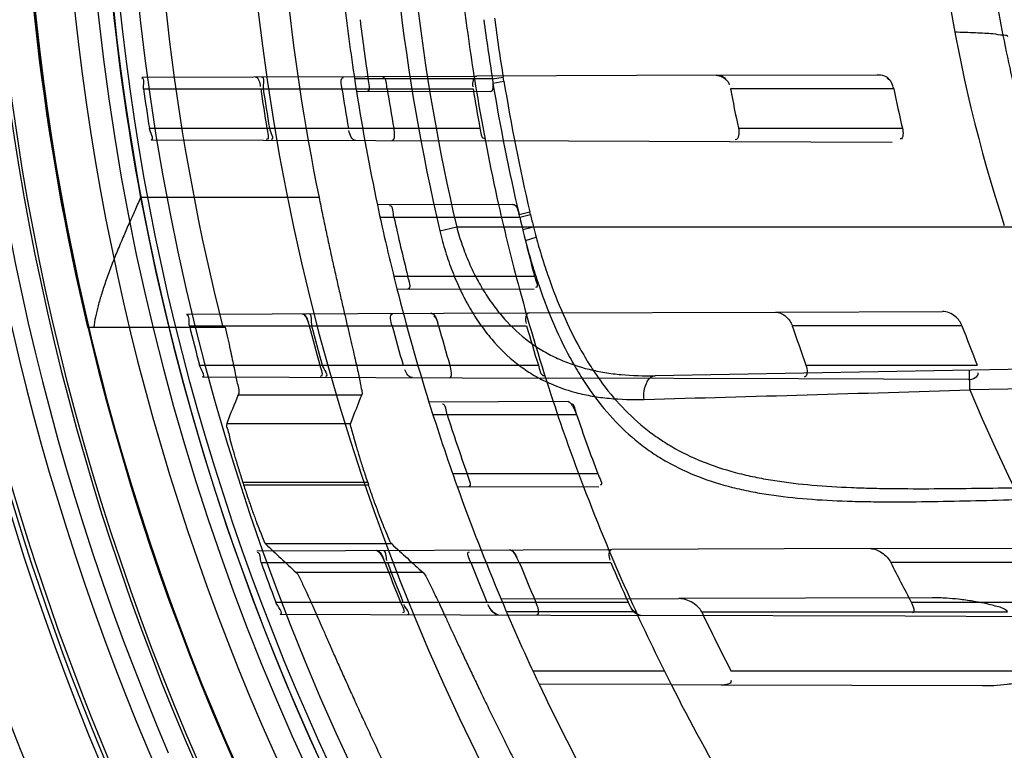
# Model space of a CAD drawing. Header units: millimetres. Extents: x 0 to 297, y 0 to 210.
# Tile 22 of 256: x 147.0406 to 147.1653, y 91.2301 to 91.3226. Entities that reach past the tile are written whole.
import ezdxf

# ---------------------------------------------------------------- set-up
doc = ezdxf.new("R2010")
doc.units = ezdxf.units.MM
doc.header["$LTSCALE"] = 16.335
doc.layers.get('0').update_dxf_attribs({"linetype": 'CONTINUOUS'})
for name, color, linetype in [('01_GLOBAL', 7, 'CONTINUOUS'), ('INTFCLR_144815', 7, 'CONTINUOUS'), ('INTFCLR_72935', 7, 'CONTINUOUS')]:
    doc.layers.add(name, color=color, linetype=linetype)

msp = doc.modelspace()

# ---------------------------------------------------------------- linework, layer by layer
at = {"color": 7, "linetype": 'Continuous'}
msp.add_circle((148.0808034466, 92.1164639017), 1.9, dxfattribs=at)
at = {"color": 9, "linetype": 'Continuous'}
msp.add_arc((148.0808034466, 92.1164639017), 1.8756493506, 182.9674534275, 267.0325465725, dxfattribs=at)
at = {"layer": '01_GLOBAL', "color": 7, "linetype": 'Continuous'}
msp.add_circle((148.0808034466, 92.1164639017), 1.925, dxfattribs=at)
at = {"layer": 'INTFCLR_144815', "color": 9, "linetype": 'Continuous'}
for p, q in [((147.0784937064, 91.3000482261), (147.0559003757, 91.3000482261)), ((147.0682638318, 91.2750824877), (147.0838942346, 91.2750824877)), ((147.0667942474, 91.2714558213), (147.0824733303, 91.2714558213)), ((147.084651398, 91.2639660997), (147.0688402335, 91.2639660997)), ((147.0689318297, 91.2636821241), (147.0847483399, 91.2636821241)), ((147.087691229, 91.2561924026), (147.0717238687, 91.2561924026)), ((147.0916693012, 91.25256573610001), (147.0756046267, 91.25256573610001))]:
    msp.add_line(p, q, dxfattribs=at)
at = {"layer": 'INTFCLR_144815', "color": 6, "linetype": 'Continuous'}
msp.add_line((147.0491687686, 91.2836200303), (147.0666176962, 91.2836200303), dxfattribs=at)
for radius in [0.3190566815, 0.3040475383]:
    msp.add_circle((147.3556636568, 91.35632411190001), radius, dxfattribs=at)
for radius, start, end in [(0.4398395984, 313.9937911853, 154.5150993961), (0.4248395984, 312.9543589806, 154.5144414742), (0.4107861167, 108.7136429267, 257.7559644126), (0.3305190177, 45.0000000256, 314.9999999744), (0.329927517, 44.99999995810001, 315.0000000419), (0.3294494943, 44.99999997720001, 315.0000000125), (0.3194853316, 47.86578076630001, 312.1342192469), (0.3149183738, 45.72777364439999, 314.2722263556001), (0.3049205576, 45.6663486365, 314.3336513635), (0.2983582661, 165.8961331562, 194.1038668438), (0.2828253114, 168.5228250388, 191.4771749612), (0.36, 180, 209.9999999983), (0.305, 190.6326298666, 247.7397281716), (0.3013265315, 197.8487159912, 197.9054519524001), (0.2863173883, 198.8185484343, 198.8785955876)]:
    msp.add_arc((147.3556636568, 91.35632411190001), radius, start, end, dxfattribs=at)
at = {"layer": 'INTFCLR_144815', "color": 9, "linetype": 'Continuous'}
for centre, radius, start, end in [((147.3556636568, 91.35632411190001), 0.3443130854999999, 52.2436298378, 307.7563701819), ((147.3556636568, 91.35632411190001), 0.4080560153, 125.9035433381, 247.5002459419), ((147.3556636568, 91.35632411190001), 0.3243260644, 52.5411294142, 307.4588705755), ((147.3556636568, 91.35632411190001), 0.3148108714, 45.7280221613, 314.2719778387), ((147.3556636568, 91.35632411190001), 0.3098116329, 45.73034182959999, 314.2696581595), ((147.3556636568, 91.35632411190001), 0.3468891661, 128.484146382, 209.9999999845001), ((147.3556636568, 91.35632411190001), 0.3069439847, 128.4841463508, 246.0405071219), ((147.355663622, 91.35632413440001), 0.3681107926, 141.0362107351, 247.5002459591), ((147.3556636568, 91.35632411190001), 0.3221742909, 159.8664381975, 203.1335617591), ((147.3556636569, 91.35632411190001), 0.315, 166.6554352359, 193.3445647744), ((147.3556636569, 91.35632411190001), 0.305, 169.3673701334, 190.6326298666), ((147.3556636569, 91.35632411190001), 0.3393168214, 198.4596803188, 225.5403197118)]:
    msp.add_arc(centre, radius, start, end, dxfattribs=at)
at = {"layer": 'INTFCLR_144815', "color": 6, "linetype": 'Continuous'}
for centre, major_axis, ratio, start_param, end_param in [((147.3556636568, 91.0632774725), (0, 0.4397933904), 0.7456587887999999, 1.0683155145, 1.0777008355), ((147.3556636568, 91.0812646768), (0, 0.4127988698), 0.7456587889, 1.0820479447, 1.0919724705), ((147.3556636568, 91.7971003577), (0, 0.6615004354), 0.7456587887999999, -3.7549873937, -3.7453978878), ((147.3556636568, 91.7791131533), (0, 0.6345059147), 0.7456587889, -3.7437095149, -3.7335425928)]:
    msp.add_ellipse(centre, major_axis=major_axis, ratio=ratio, start_param=start_param, end_param=end_param, dxfattribs=at)
for points, knots in [([(147.0559003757, 91.3000482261), (147.0556470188, 91.2994923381), (147.055168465, 91.2984372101), (147.0544513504, 91.2968295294), (147.0537211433, 91.2951563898), (147.0529610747, 91.2933481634), (147.0522163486, 91.2914823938), (147.0515425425, 91.2896653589), (147.0509743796, 91.2879633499), (147.0505185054, 91.286395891), (147.0501778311, 91.2849689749), (147.0500176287, 91.2840555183), (147.0499586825, 91.2836200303)], [0, 0, 0, 0, 0.1045982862, 0.1983703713, 0.3014069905, 0.4171606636, 0.5341986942, 0.6453462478, 0.7489281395, 0.8413582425, 0.9247560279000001, 1, 1, 1, 1]), ([(147.0784937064, 91.3000482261), (147.0785662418, 91.2996909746), (147.0787121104, 91.29897693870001), (147.0789332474, 91.297907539), (147.0791563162, 91.2968416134), (147.079380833, 91.29578123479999), (147.0796062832, 91.29472848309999), (147.0798321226, 91.29368543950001), (147.0800577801, 91.2926541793), (147.0802826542, 91.2916367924), (147.0805061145, 91.2906353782), (147.0807275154, 91.289651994), (147.0809462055, 91.2886886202), (147.081161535, 91.2877471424), (147.0813728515, 91.2868293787), (147.0815795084, 91.28593705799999), (147.0817808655, 91.2850718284), (147.081976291, 91.2842352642), (147.0821651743, 91.28342881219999), (147.0823469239, 91.28265385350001), (147.0825209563, 91.2819116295), (147.0827365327, 91.28099085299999), (147.0829831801, 91.2799299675), (147.083250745, 91.2787677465), (147.0834708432, 91.2777601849), (147.0836844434, 91.2768106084), (147.0837983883, 91.2759561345), (147.0839920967, 91.2753292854), (147.0838942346, 91.2750824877)], [0, 0, 0, 0, 0.0427967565, 0.08555836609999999, 0.1282025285, 0.1706461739, 0.2128055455, 0.2545967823, 0.2959358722, 0.3367390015, 0.3769197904, 0.4163923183, 0.4550771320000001, 0.4928963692, 0.5297749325, 0.5656409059, 0.6004266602, 0.6340664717, 0.666496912, 0.6976655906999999, 0.7275142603, 0.7559974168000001, 0.80868321, 0.8554082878, 0.8959204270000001, 0.9300212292, 0.9688314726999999, 1, 1, 1, 1]), ([(147.0666176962, 91.2836200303), (147.0667259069, 91.2831284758), (147.066933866, 91.2821853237), (147.0672300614, 91.2808343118), (147.0674967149, 91.2796120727), (147.0677230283, 91.27852780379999), (147.0679298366, 91.277582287), (147.0680933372, 91.276468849), (147.0684743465, 91.2755962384), (147.0682638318, 91.2750824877)], [0, 0, 0, 0, 0.1735258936, 0.3329542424, 0.4769055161, 0.6046002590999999, 0.7154811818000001, 0.8085866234, 1, 1, 1, 1]), ([(147.0667942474, 91.2714558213), (147.0666898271, 91.2711952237), (147.0669876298, 91.2705895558), (147.0671424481, 91.2696484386), (147.0674803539, 91.2684972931), (147.0677856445, 91.26739542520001), (147.0680784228, 91.26641193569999), (147.0683196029, 91.26561684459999), (147.0685746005, 91.26479733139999), (147.0687505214, 91.2642447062), (147.0688402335, 91.2639660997)], [0, 0, 0, 0, 0.1083771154, 0.2256680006, 0.3802477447, 0.5662018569, 0.6686923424, 0.7761128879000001, 0.8870079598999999, 1, 1, 1, 1]), ([(147.0824733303, 91.2714558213), (147.0823721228, 91.27119435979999), (147.0826806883, 91.27059298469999), (147.0828497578, 91.2696538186), (147.0832073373, 91.2685045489), (147.0835317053, 91.267402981), (147.0838423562, 91.26641865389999), (147.0840984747, 91.265621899), (147.084369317, 91.26480001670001), (147.0845561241, 91.26424566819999), (147.084651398, 91.2639660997)], [0, 0, 0, 0, 0.107734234, 0.2245755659, 0.3788564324, 0.5648539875, 0.6674949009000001, 0.7752126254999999, 0.8865053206, 1, 1, 1, 1]), ([(147.0689318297, 91.2636821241), (147.0690212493, 91.263405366), (147.0692011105, 91.26285485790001), (147.0694739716, 91.2620379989), (147.069745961, 91.2612412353), (147.0700135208, 91.2604752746), (147.0702716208, 91.2597503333), (147.0705877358, 91.25889292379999), (147.0709194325, 91.2579703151), (147.0713451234, 91.25704297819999), (147.0715046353, 91.25639938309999), (147.0717238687, 91.2561924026)], [0, 0, 0, 0, 0.1090705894, 0.2171843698, 0.3229708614, 0.4247868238, 0.5214738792, 0.6114565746, 0.7678555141, 0.8869324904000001, 1, 1, 1, 1]), ([(147.087691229, 91.2561924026), (147.0874781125, 91.256388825), (147.0873112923, 91.25699749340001), (147.0868891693, 91.2578746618), (147.0864694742, 91.2589681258), (147.0859965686, 91.260185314), (147.0855966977, 91.2612746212), (147.0852677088, 91.2621901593), (147.085006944, 91.2629315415), (147.0848314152, 91.263439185), (147.0847483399, 91.2636821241)], [0, 0, 0, 0, 0.1079592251, 0.2200941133, 0.3678942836, 0.5419518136, 0.7072646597, 0.7999207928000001, 0.9043619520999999, 1, 1, 1, 1]), ([(147.0756046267, 91.25256573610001), (147.0758789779, 91.2523119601), (147.0762152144, 91.2514585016), (147.0767613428, 91.250400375), (147.077254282, 91.2492927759), (147.0777151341, 91.2482653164), (147.0782275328, 91.24710321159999), (147.0787935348, 91.24581568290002), (147.0794128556, 91.2444042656), (147.0800833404, 91.242879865), (147.0808055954, 91.24124508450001), (147.0815769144, 91.2395111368), (147.0823964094, 91.23768457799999), (147.0832613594, 91.235775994), (147.0841669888, 91.2337999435), (147.0851101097, 91.2317667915), (147.0860840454, 91.22969396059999), (147.0867474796, 91.2283004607), (147.0870831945, 91.22759999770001)], [0, 0, 0, 0, 0.0407909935, 0.0959242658, 0.131730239, 0.1727309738, 0.2189344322, 0.2703194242, 0.3262505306, 0.3871611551, 0.4520866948, 0.5213197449, 0.5942959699, 0.6705951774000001, 0.7500289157, 0.8315469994, 0.9152192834, 1, 1, 1, 1]), ([(147.0916693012, 91.25256573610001), (147.091948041, 91.25231438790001), (147.092303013, 91.2514666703), (147.0928710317, 91.2504149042), (147.0933877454, 91.2493139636), (147.0938710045, 91.24829223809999), (147.0944096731, 91.2471353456), (147.095005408, 91.2458531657), (147.0956584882, 91.2444462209), (147.0963667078, 91.2429253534), (147.0971311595, 91.2412924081), (147.0979493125, 91.2395580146), (147.0988199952, 91.2377294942), (147.099741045, 91.23581611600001), (147.1007069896, 91.2338335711), (147.10171516, 91.2317909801), (147.1027581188, 91.22970671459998), (147.1034695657, 91.22830487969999), (147.103829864, 91.22759999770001)], [0, 0, 0, 0, 0.0405358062, 0.09524644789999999, 0.130784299, 0.1715170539, 0.2174116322, 0.2685777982, 0.3242206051, 0.3849318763, 0.4497694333, 0.5189481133, 0.5920424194, 0.6684956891, 0.7482893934, 0.8302200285, 0.9145036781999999, 1, 1, 1, 1])]:
    msp.add_open_spline(points, degree=3, knots=knots, dxfattribs=at)
at = {"layer": 'INTFCLR_72935', "color": 9, "linetype": 'Continuous'}
for p, q in [((147.1287905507, 91.3155321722), (147.1491958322, 91.3156034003)), ((147.0560383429, 91.31527821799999), (147.0984902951, 91.31542640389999)), ((147.1004588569, 91.3150741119), (147.0829901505, 91.3150741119)), ((147.100458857, 91.3150741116), (147.1018178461, 91.3152979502)), ((147.100516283, 91.31455572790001), (147.1019043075, 91.31478723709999)), ((147.1019043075, 91.31478723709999), (147.1018178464, 91.3152979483)), ((147.0562606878, 91.3138241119), (147.0979980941, 91.3138241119)), ((147.0832289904, 91.3135250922), (147.1002460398, 91.31346569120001)), ((147.1512666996, 91.3138241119), (147.1305972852, 91.3138241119)), ((147.0570131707, 91.30882411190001), (147.098871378, 91.30882411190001)), ((147.131602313, 91.30882411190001), (147.1523742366, 91.30882411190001)), ((147.0572291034, 91.3073658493), (147.0999309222, 91.3072167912)), ((147.1510712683, 91.307038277), (147.1304673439, 91.3071101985)), ((147.1030553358, 91.299192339), (147.0858831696, 91.2991323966)), ((147.1038210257, 91.2979238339), (147.1051902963, 91.2982474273)), ((147.1052717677, 91.2978968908), (147.1051902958, 91.29824742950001)), ((147.0862182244, 91.2975741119), (147.1039146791, 91.2975741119)), ((147.1039146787, 91.2975741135), (147.1052717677, 91.2978968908)), ((147.0937934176, 91.2958220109), (147.0959230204, 91.2963241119)), ((147.0959230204, 91.2963241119), (147.3606636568, 91.2963241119)), ((147.1042895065, 91.2959922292), (147.1056462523, 91.2963241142)), ((147.1046217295, 91.29462594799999), (147.1059862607, 91.2950248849)), ((147.1057856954, 91.29007411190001), (147.0879635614, 91.29007411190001)), ((147.0883562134, 91.28850719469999), (147.1057283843, 91.28844655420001)), ((147.1362836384, 91.2855583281), (147.1574471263, 91.2856322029)), ((147.0616987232, 91.28529797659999), (147.1050892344, 91.28544943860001)), ((147.0620790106, 91.2838241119), (147.1047708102, 91.2838241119)), ((147.1599184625, 91.2838241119), (147.1384216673, 91.2838241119)), ((147.3382072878, 91.2812812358), (147.1210440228, 91.27749063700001)), ((147.0633591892, 91.27882411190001), (147.1062674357, 91.27882411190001)), ((147.1401603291, 91.27882411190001), (147.1618505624, 91.27882411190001)), ((147.1609226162, 91.27568633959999), (147.1608789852, 91.2781859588)), ((147.3382509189, 91.2787816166), (147.1609226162, 91.27568633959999)), ((147.0637354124, 91.2773431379), (147.107573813, 91.27719011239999)), ((147.1607392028, 91.2770045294), (147.1392018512, 91.2770797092)), ((147.1100351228, 91.2742167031), (147.0924134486, 91.2741551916)), ((147.0929121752, 91.2725741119), (147.1111007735, 91.2725741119)), ((147.1138021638, 91.2650741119), (147.0954217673, 91.2650741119)), ((147.0959860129, 91.2634805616), (147.1139128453, 91.2634179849)), ((147.0706020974, 91.25532905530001), (147.1155752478, 91.2554860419)), ((147.1483230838, 91.2556003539), (147.170845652, 91.25567897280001)), ((147.0711612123, 91.2538241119), (147.1154425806, 91.2538241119)), ((147.1738755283, 91.2538241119), (147.1509031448, 91.2538241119)), ((147.0730126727, 91.2488241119), (147.1176342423, 91.2488241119)), ((147.1178864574, 91.24924410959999), (147.1015493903, 91.2491870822)), ((147.1561287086, 91.2493776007), (147.1240642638, 91.2492656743)), ((147.153492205, 91.2488241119), (147.1767980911, 91.2488241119)), ((147.0735719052, 91.2473088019), (147.119249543, 91.24714935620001)), ((147.1186455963, 91.24757411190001), (147.1022354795, 91.24757411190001)), ((147.1269499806, 91.24757411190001), (147.1656973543, 91.24757411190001)), ((147.1758726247, 91.2469517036), (147.1527086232, 91.24703256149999)), ((147.1222325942, 91.2400741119), (147.1055869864, 91.2400741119)), ((147.1703083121, 91.2400741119), (147.1306863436, 91.2400741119)), ((147.1230809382, 91.23838598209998), (147.1063510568, 91.2384443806)), ((147.129422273, 91.2383638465), (147.1625060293, 91.23824836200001))]:
    msp.add_line(p, q, dxfattribs=at)
at = {"layer": 'INTFCLR_72935', "color": 7, "linetype": 'Continuous'}
for p, q in [((147.1498090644, 91.31549349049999), (147.1491958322, 91.3156034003)), ((147.1287905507, 91.3155321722), (147.1293323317, 91.3154240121)), ((147.0763362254, 91.28534907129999), (147.0765589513, 91.2852327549)), ((147.0928812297, 91.2852853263), (147.0926358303, 91.2854059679)), ((147.1108429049, 91.2732074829), (147.1111007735, 91.2725741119)), ((147.103856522, 91.2538241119), (147.103556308, 91.25444896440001)), ((147.0865693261, 91.2544255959), (147.0868399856, 91.2538241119)), ((147.1011962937, 91.2472123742), (147.1008463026, 91.2473381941)), ((147.1188580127, 91.247280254), (147.119249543, 91.24714935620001))]:
    msp.add_line(p, q, dxfattribs=at)
at = {"layer": 'INTFCLR_72935', "color": 6, "linetype": 'Continuous'}
for p, q in [((147.1287905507, 91.3155321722), (147.0984902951, 91.31542640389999)), ((147.1004588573, 91.3150741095), (147.100516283, 91.31455572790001)), ((147.1304673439, 91.3071101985), (147.0999309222, 91.3072167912)), ((147.1050892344, 91.28544943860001), (147.1362836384, 91.2855583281)), ((147.1392018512, 91.2770797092), (147.107573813, 91.27719011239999)), ((147.1483230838, 91.2556003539), (147.1155752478, 91.2554860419)), ((147.1178864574, 91.24924410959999), (147.1240642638, 91.2492656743)), ((147.1527086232, 91.24703256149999), (147.119249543, 91.24714935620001)), ((147.1230809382, 91.23838598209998), (147.129422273, 91.2383638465))]:
    msp.add_line(p, q, dxfattribs=at)
msp.add_lwpolyline([(147.100516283, 91.31455572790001), (147.1005203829, 91.3144665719), (147.1005225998, 91.3143796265), (147.1005229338, 91.3142951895), (147.1005213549, 91.3142136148), (147.100517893, 91.31413510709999), (147.1005126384, 91.3140597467), (147.100505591, 91.3139877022), (147.1004967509, 91.31391936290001), (147.1004862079, 91.3138551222), (147.1004739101, 91.3137951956), (147.1004599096, 91.3137397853), (147.1004444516, 91.3136891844), (147.1004275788, 91.313643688), (147.1004092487, 91.3136032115), (147.1003895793, 91.31356755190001), (147.1003685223, 91.3135368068), (147.1003461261, 91.3135113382), (147.1003226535, 91.3134913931), (147.100298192, 91.31347709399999), (147.1002726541, 91.3134685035), (147.1002460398, 91.31346569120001)], dxfattribs=at)
at = {"layer": 'INTFCLR_72935', "color": 7, "linetype": 'Continuous'}
for points in [[(147.1100351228, 91.2742167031), (147.1100653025, 91.2742137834), (147.1100977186, 91.27420472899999), (147.1101323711, 91.2741894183), (147.1101695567, 91.27416764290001), (147.1102089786, 91.2741393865), (147.1102497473, 91.2741051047), (147.1102915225, 91.2740654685), (147.1103346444, 91.2740203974), (147.1103792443, 91.2739692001), (147.1104253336, 91.2739117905), (147.1104729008, 91.27384826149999), (147.1105220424, 91.2737777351), (147.1105730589, 91.27369970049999), (147.1106256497, 91.27361449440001), (147.1106790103, 91.27352243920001), (147.1107328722, 91.2734237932), (147.1107875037, 91.27331870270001), (147.1108429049, 91.2732074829)], [(147.0857156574, 91.2553818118), (147.0857490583, 91.25537905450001), (147.0857846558, 91.2553704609), (147.08582245, 91.2553559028), (147.0858627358, 91.2553351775), (147.0859052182, 91.2553082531), (147.0859490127, 91.2552755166), (147.0859938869, 91.25523746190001), (147.0860400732, 91.2551940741), (147.0860873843, 91.25514506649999), (147.0861355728, 91.2550907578), (147.0861848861, 91.25503107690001), (147.0862358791, 91.2549647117), (147.0862890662, 91.25489084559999), (147.086343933, 91.25481001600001), (147.0863994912, 91.25472280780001), (147.0864554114, 91.25462959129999), (147.0865120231, 91.25453041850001), (147.0865693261, 91.2544255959)]]:
    msp.add_lwpolyline(points, dxfattribs=at)
at = {"layer": 'INTFCLR_72935', "color": 6, "linetype": 'Continuous'}
for centre, radius, start, end in [((147.3556636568, 91.35632411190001), 0.3017258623, 90, 270.0000000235), ((147.3556636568, 91.35632411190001), 0.2867456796, 90, 270.0000000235), ((147.3477196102, 91.35632724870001), 0.191993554, 161.8516146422, 198.1483744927), ((147.3556636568, 91.35632411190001), 0.2757760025, 186.706499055, 188.9280979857), ((147.3556636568, 91.35632411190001), 0.2607760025, 187.0825174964, 189.4580410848), ((147.3554281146, 91.35632248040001), 0.2738345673, 187.0793394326, 188.6635790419), ((147.3553962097, 91.3563260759), 0.258253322, 187.5096542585, 189.1914857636), ((147.3556424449, 91.35632341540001), 0.3023832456, 188.0795469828, 189.0376303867), ((147.3553333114, 91.3563233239), 0.2873929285, 188.5039978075, 189.5132800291), ((147.3556418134, 91.3563233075), 0.2873797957, 188.5043859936, 189.5137154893), ((147.3560780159, 91.3563232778), 0.2779559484, 188.7949611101, 189.8394176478), ((147.3553329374, 91.3563232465), 0.2715628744, 189.0037044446, 190.0734361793), ((147.3560774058, 91.3563231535), 0.2615551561, 189.3512199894, 190.4631084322), ((147.3549678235, 91.3563228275), 0.2283599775, 190.7255074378, 192.005131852), ((147.3549670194, 91.35632257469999), 0.2080863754, 191.7847040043, 193.1948408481), ((147.3556636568, 91.35632411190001), 0.2757760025, 191.9691311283, 194.2357984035), ((147.3556636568, 91.35632411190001), 0.2607760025, 192.6566595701, 195.0858372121), ((147.3554271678, 91.3563211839), 0.2738333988, 192.3882961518, 194.0001675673), ((147.0984394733, 91.2962952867), 0.0056225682, 13.1467134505, 16.8367087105), ((147.3553768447, 91.3563226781), 0.2582336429, 193.1500472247, 194.8651566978), ((147.3556421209, 91.3563228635), 0.3023828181, 193.8722679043, 194.8502447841), ((147.3553328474, 91.35632266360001), 0.2873923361, 194.6114857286, 195.6441050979), ((147.3556415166, 91.35632268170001), 0.2873793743, 194.6121631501, 195.6448325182), ((147.3560774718, 91.35632255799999), 0.2779552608, 195.1191837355, 196.189568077), ((147.3553324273, 91.35632250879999), 0.2715622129, 195.4839192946, 196.5815583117), ((147.3560770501, 91.3563223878), 0.2615546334, 196.0920984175, 197.2354244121), ((147.3549672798, 91.3563217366), 0.2283591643, 198.5101066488, 199.838329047), ((147.3549664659, 91.3563212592), 0.2080854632, 200.38953364, 201.8655238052), ((147.3556636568, 91.35632411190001), 0.2757760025, 197.3348347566, 199.6736901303), ((147.3556636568, 91.35632411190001), 0.2607760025, 198.3537618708, 200.8695998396), ((147.3554257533, 91.356319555), 0.2738315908, 197.8080018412, 199.4641736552), ((147.3553670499, 91.3563187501), 0.2582231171, 198.9238469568, 200.6927092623), ((147.3556415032, 91.3563221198), 0.302382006, 199.8140486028, 200.8243355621), ((147.355332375, 91.35632187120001), 0.2873916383, 200.894503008, 201.9653763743), ((147.3556411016, 91.3563219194), 0.2873787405, 200.8954949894, 201.9664239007), ((147.3560770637, 91.35632173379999), 0.2779546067, 201.6389598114, 202.7521298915), ((147.3553318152, 91.35632157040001), 0.2715613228, 202.1750527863, 203.3189759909), ((147.3560764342, 91.3563213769), 0.2615537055, 203.0714336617, 204.2673544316), ((147.3549665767, 91.3563202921), 0.2283579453, 206.669283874, 208.0820467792), ((147.3556636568, 91.35632411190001), 0.2757760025, 202.8607581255, 205.3056735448), ((147.3556636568, 91.35632411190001), 0.2607760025, 204.2438267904, 206.8886711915), ((147.3546187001, 91.3563138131), 0.2523041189, 205.5301902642, 207.4331035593)]:
    msp.add_arc(centre, radius, start, end, dxfattribs=at)
at = {"layer": 'INTFCLR_72935', "color": 9, "linetype": 'Continuous'}
for centre, radius, start, end in [((147.3532208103, 91.35632411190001), 0.2663889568, 166.8724621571, 193.1275380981), ((147.3532560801, 91.3563241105), 0.2642351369, 166.8753489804, 193.1246504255), ((147.3542138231, 91.3563588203), 0.2557141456, 187.5508417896, 189.2401754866), ((147.354280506, 91.35633418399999), 0.2571803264, 189.3490214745, 193.12747123), ((147.3542973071, 91.3563342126), 0.2557897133, 189.3477551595, 193.1256930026), ((147.3556636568, 91.35632411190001), 0.2757760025, 188.9280979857, 191.9691311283), ((147.3556636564, 91.3563241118), 0.2607760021, 189.4580410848, 192.6566595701), ((147.3546719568, 91.35644913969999), 0.2561812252, 193.2121859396, 193.573776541), ((147.1796031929, 91.3149845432), 0.0762747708, 194.16100302, 195.169830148), ((147.3556636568, 91.35632411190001), 0.2757760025, 194.2357984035, 197.3348347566), ((147.3556636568, 91.35632411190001), 0.2607760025, 195.0858372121, 198.3537618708), ((146.8013200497, 103.0626782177), 11.7924762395, 271.5469481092, 271.7474620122), ((147.3556636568, 91.35632411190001), 0.2107755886, 202.4933176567, 269.9999999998), ((147.3556636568, 91.35632411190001), 0.2757760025, 199.6736901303, 202.8607581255), ((147.3556636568, 91.35632411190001), 0.2607760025, 200.8695998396, 204.2438267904), ((147.3556636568, 91.35632411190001), 0.2757760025, 205.3056735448, 208.6197133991), ((147.3556636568, 91.35632411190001), 0.2607760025, 206.8886711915, 210.4187297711)]:
    msp.add_arc(centre, radius, start, end, dxfattribs=at)
at = {"layer": 'INTFCLR_72935', "color": 6, "linetype": 'Continuous'}
for points, knots in [([(147.3556636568, 91.1700296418), (147.3519489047, 91.1698772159), (147.3445083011, 91.16979529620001), (147.3333629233, 91.17033944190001), (147.3222499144, 91.1715529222), (147.3111744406, 91.17344031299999), (147.3002016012, 91.17600164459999), (147.2895689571, 91.1791731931), (147.279170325, 91.18295487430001), (147.2690097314, 91.18734326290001), (147.258965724, 91.1924206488), (147.2492481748, 91.1980942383), (147.2398964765, 91.2043398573), (147.2309416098, 91.21113462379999), (147.2224164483, 91.2184532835), (147.2143486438, 91.2262709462), (147.2067693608, 91.23455599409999), (147.199704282, 91.2432800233), (147.193182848, 91.2524042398), (147.1872238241, 91.261899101), (147.1818460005, 91.2717340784), (147.1770698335, 91.2818714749), (147.1729141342, 91.2922682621), (147.1693908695, 91.3028904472), (147.1665102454, 91.3137052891), (147.164282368, 91.3246756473), (147.1627159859, 91.3357598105), (147.1618171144, 91.3469129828), (147.1615882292, 91.3580884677), (147.162028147, 91.3692467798), (147.1631333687, 91.3803511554), (147.1648997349, 91.39136845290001), (147.1673209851, 91.4022605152), (147.170388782, 91.412989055), (147.1740913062, 91.42351266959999), (147.1784135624, 91.4337900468), (147.1833376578, 91.4437829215), (147.1888467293, 91.4534604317), (147.1949185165, 91.46278492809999), (147.2015303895, 91.4717240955), (147.2086572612, 91.4802474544), (147.2162802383, 91.4883329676), (147.2243662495, 91.4959450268), (147.2328909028, 91.5030623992), (147.2418193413, 91.50965680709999), (147.2511217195, 91.5157059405), (147.2607607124, 91.52118737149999), (147.270692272, 91.5260785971), (147.280677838, 91.5302797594), (147.2904019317, 91.5337278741), (147.2994319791, 91.53639658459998), (147.3076071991, 91.5383917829), (147.3148890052, 91.5398469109), (147.3218052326, 91.5409617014), (147.3289541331, 91.5418465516), (147.336902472, 91.5425060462), (147.3459080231, 91.5428449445), (147.3522700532, 91.5427578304), (147.3556636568, 91.542618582)], [0, 0, 0, 0, 0.0185657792, 0.0371317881, 0.0556907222, 0.0743562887, 0.09320238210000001, 0.1119235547, 0.1297297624, 0.1484268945, 0.1671582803, 0.1858963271, 0.2045840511, 0.2232805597, 0.2419956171, 0.2606571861, 0.279345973, 0.2980347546, 0.3166822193, 0.3353169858, 0.3539795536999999, 0.37262367, 0.3912431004, 0.4098577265, 0.4284753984, 0.447098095, 0.4657246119, 0.4843422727, 0.5029402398, 0.5215093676, 0.5400730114, 0.5586323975, 0.5771953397, 0.5957586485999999, 0.6143210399, 0.632871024, 0.6514010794, 0.6699183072, 0.6884459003, 0.706933, 0.7254083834, 0.7438943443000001, 0.7623915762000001, 0.7808313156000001, 0.7993174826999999, 0.8177867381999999, 0.836209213, 0.8546573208, 0.8730372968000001, 0.8902751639, 0.9061519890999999, 0.920037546, 0.9322836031, 0.9432240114, 0.9550134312, 0.9682465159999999, 0.9830392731, 1, 1, 1, 1]), ([(147.1599184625, 91.2838241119), (147.1597519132, 91.2842721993), (147.1590826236, 91.28514619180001), (147.1580303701, 91.28563423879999), (147.1574471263, 91.2856322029)], [0, 0, 0, 0, 0.4504334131, 1, 1, 1, 1]), ([(147.1362836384, 91.2855583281), (147.1367833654, 91.2855600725), (147.1377209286, 91.28507413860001), (147.1382767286, 91.28425703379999), (147.1384216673, 91.2838241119)], [0, 0, 0, 0, 0.5225826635, 1, 1, 1, 1]), ([(147.1483230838, 91.2556003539), (147.1488405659, 91.2556021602), (147.1498934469, 91.2551389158), (147.1506519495, 91.25432422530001), (147.1509031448, 91.2538241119)], [0, 0, 0, 0, 0.4804256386, 1, 1, 1, 1]), ([(147.1269499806, 91.24757411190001), (147.1267189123, 91.2480578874), (147.1258191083, 91.2488751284), (147.1246791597, 91.2492678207), (147.1240642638, 91.2492656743)], [0, 0, 0, 0, 0.4657811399, 1, 1, 1, 1])]:
    msp.add_open_spline(points, degree=3, knots=knots, dxfattribs=at)
at = {"layer": 'INTFCLR_72935', "color": 9, "linetype": 'Continuous'}
for points, knots in [([(147.1589980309, 91.32102659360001), (147.1598780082, 91.32100803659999), (147.1611600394, 91.3209731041), (147.1627478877, 91.3208835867), (147.1640042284, 91.3208206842), (147.1647308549, 91.320643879), (147.1656636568, 91.3206247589), (147.1656636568, 91.3204644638)], [0, 0, 0, 0, 0.393240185, 0.5688145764, 0.7202678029, 0.9283840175, 1, 1, 1, 1]), ([(147.0937934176, 91.2958220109), (147.0939990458, 91.2949403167), (147.0944691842, 91.2932075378), (147.0953479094, 91.2906853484), (147.0963820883, 91.2882889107), (147.0975613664, 91.28604480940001), (147.0988739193, 91.2839792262), (147.1007517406, 91.2815346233), (147.102902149, 91.2794363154), (147.1052734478, 91.2777766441), (147.1077209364, 91.2764261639), (147.110357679, 91.2754719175), (147.1131017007, 91.2748848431), (147.1159842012, 91.27450858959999), (147.1181894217, 91.2744594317), (147.1196704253, 91.27449963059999)], [0, 0, 0, 0, 0.0736797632, 0.1459697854, 0.2171919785, 0.2858925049, 0.3520746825, 0.4160916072, 0.5365306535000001, 0.5945948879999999, 0.6512452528, 0.7636487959, 0.8210822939, 0.8794283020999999, 1, 1, 1, 1]), ([(147.0959230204, 91.2963241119), (147.0961270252, 91.29554837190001), (147.0965931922, 91.29402319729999), (147.0974582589, 91.2918074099), (147.0984727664, 91.28970112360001), (147.0996273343, 91.2877283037), (147.1009091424, 91.2859112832), (147.1027483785, 91.28374966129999), (147.1048428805, 91.2819050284), (147.1071318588, 91.28044685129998), (147.1095100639, 91.2792481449), (147.1120569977, 91.2784016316), (147.1147033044, 91.2778713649), (147.1174864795, 91.27752336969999), (147.1196138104, 91.2774656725), (147.1210440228, 91.27749063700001)], [0, 0, 0, 0, 0.0701471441, 0.1393068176, 0.2078360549, 0.2743843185, 0.338989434, 0.4020284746, 0.5223396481, 0.5811632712, 0.6390267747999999, 0.7549010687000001, 0.8143921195, 0.8749051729, 1, 1, 1, 1]), ([(147.1046217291, 91.2946259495), (147.104852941, 91.2937361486), (147.105221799, 91.2924089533), (147.1057583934, 91.2906565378), (147.1065891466, 91.28810651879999), (147.1079691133, 91.28443233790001), (147.1098119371, 91.2805478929), (147.1114690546, 91.2776619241), (147.1131990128, 91.2750139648), (147.1155791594, 91.27202076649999), (147.1183245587, 91.2694507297), (147.1206990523, 91.2677102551), (147.1231869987, 91.26617204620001), (147.1265446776, 91.26460240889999), (147.1301292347, 91.26349066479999), (147.1331337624, 91.26282437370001), (147.1362876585, 91.262280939), (147.1403818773, 91.26183650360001), (147.1445757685, 91.2616216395), (147.1480406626, 91.2615420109), (147.1516258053, 91.26151339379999), (147.1561747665, 91.26155505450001), (147.1616918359, 91.2616724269), (147.1653941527, 91.2617722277), (147.1672574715, 91.2618273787)], [0, 0, 0, 0, 0.0346306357, 0.05187528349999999, 0.06903322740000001, 0.1356530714, 0.199564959, 0.2307300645, 0.2609465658, 0.3186570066, 0.3743256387, 0.4020006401, 0.4294501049, 0.4844052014, 0.5410739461, 0.5704543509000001, 0.6002955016, 0.6615856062, 0.7254418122, 0.7584302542, 0.7921338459, 0.8604890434, 0.9297806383, 1, 1, 1, 1]), ([(147.1059862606, 91.29502488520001), (147.1062158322, 91.29417689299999), (147.106703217, 91.29249370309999), (147.1077778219, 91.2892195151), (147.1093029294, 91.2853065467), (147.1111201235, 91.2816040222), (147.1127506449, 91.2788522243), (147.1144542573, 91.2763223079), (147.1167950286, 91.2734597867), (147.1194840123, 91.2710021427), (147.1218064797, 91.26933304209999), (147.1242418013, 91.26785301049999), (147.1275233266, 91.2663369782), (147.1310217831, 91.2652534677), (147.1339535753, 91.2645954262), (147.1370302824, 91.2640534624), (147.1410225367, 91.2635956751), (147.1451122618, 91.26335459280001), (147.1484907, 91.26324676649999), (147.151985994, 91.2631860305), (147.156421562, 91.2631816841), (147.1618022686, 91.2632371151), (147.1654135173, 91.26329400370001), (147.167231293, 91.2633257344)], [0, 0, 0, 0, 0.0341093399, 0.0680185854, 0.133774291, 0.1969993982, 0.227895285, 0.2578996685, 0.3153671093, 0.3710150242, 0.3987564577, 0.4263099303, 0.4815618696, 0.5385884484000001, 0.5681624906, 0.5981899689, 0.6598441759, 0.7240482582, 0.7572056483, 0.7910786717, 0.8597728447, 0.9294122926, 1, 1, 1, 1]), ([(147.1196704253, 91.27449963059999), (147.1196266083, 91.27484204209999), (147.1195833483, 91.27591589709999), (147.1202465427, 91.27747671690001), (147.1210440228, 91.27749063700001)], [0, 0, 0, 0, 0.3020669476, 1, 1, 1, 1])]:
    msp.add_open_spline(points, degree=3, knots=knots, dxfattribs=at)
at = {"layer": 'INTFCLR_72935', "color": 7, "linetype": 'Continuous'}
for points in [[(147.1491958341, 91.3156034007), (147.1497146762, 91.3156045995), (147.1505214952, 91.3154866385), (147.1506209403, 91.3149774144)], [(147.1287905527, 91.3155321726), (147.1292449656, 91.3155330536), (147.1299414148, 91.3153924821), (147.1300208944, 91.31494507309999)], [(147.1293323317, 91.3154240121), (147.1298136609, 91.3152332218), (147.1303408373, 91.31483898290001), (147.1304348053, 91.31432981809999)], [(147.1512666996, 91.3138241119), (147.151162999, 91.31432698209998), (147.1509331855, 91.314957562), (147.1504494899, 91.31512981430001)], [(147.0763362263, 91.2853490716), (147.0768294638, 91.2853507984), (147.0770264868, 91.284590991), (147.0771506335, 91.28411362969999)], [(147.0765589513, 91.2852327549), (147.0769399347, 91.2848775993), (147.0771022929, 91.2843277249), (147.0772351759, 91.2838241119)], [(147.0926358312, 91.2854059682), (147.0931575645, 91.2854078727), (147.0933945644, 91.28462665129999), (147.0935334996, 91.2841237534)], [(147.0936264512, 91.2838241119), (147.0935042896, 91.28426018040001), (147.0934138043, 91.2847663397), (147.0930734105, 91.28506502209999)], [(147.1111007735, 91.2725741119), (147.1109344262, 91.2730595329), (147.1109123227, 91.27395339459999), (147.1103992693, 91.2739443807)], [(147.0857156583, 91.2553818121), (147.0862510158, 91.2553839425), (147.0865246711, 91.25462502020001), (147.0867153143, 91.25412475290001)], [(147.103556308, 91.25444896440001), (147.1033303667, 91.2548458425), (147.1030678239, 91.25544238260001), (147.1026111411, 91.25544078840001)], [(147.102611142, 91.25544078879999), (147.1030707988, 91.2554426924), (147.1033876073, 91.2548667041), (147.1035608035, 91.25444092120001)], [(147.1008463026, 91.2473381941), (147.1004186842, 91.24760793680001), (147.1000906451, 91.24805275), (147.0998934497, 91.24851829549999)], [(147.1011962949, 91.2472123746), (147.1006886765, 91.2472138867), (147.1002536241, 91.2477556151), (147.1000580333, 91.2482240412)], [(147.1176342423, 91.2488241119), (147.1178211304, 91.24841275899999), (147.117984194, 91.2479163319), (147.1183744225, 91.24768860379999)], [(147.119249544, 91.24714935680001), (147.1186987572, 91.2471509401), (147.1182015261, 91.2476997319), (147.1179760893, 91.2482022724)]]:
    msp.add_open_spline(points, degree=3, dxfattribs=at)
at = {"layer": 'INTFCLR_72935', "color": 6, "linetype": 'Continuous'}
for points in [[(147.0562606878, 91.3138241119), (147.0561968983, 91.3142734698), (147.0565137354, 91.31517239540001), (147.0560598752, 91.3151708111)], [(147.0703907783, 91.31532831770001), (147.0708525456, 91.3153299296), (147.0709803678, 91.3145658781), (147.0710486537, 91.31410918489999)], [(147.0711791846, 91.3153310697), (147.0716879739, 91.3153328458), (147.0713466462, 91.3143273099), (147.0714218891, 91.3138241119)], [(147.0813903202, 91.3138241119), (147.0813159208, 91.3143049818), (147.0811221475, 91.315265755), (147.0816087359, 91.3152674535)], [(147.0846113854, 91.3135202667), (147.0851305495, 91.31351845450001), (147.0847962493, 91.31456086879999), (147.084718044, 91.3150741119)], [(147.0871161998, 91.3138241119), (147.0870367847, 91.3143253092), (147.0870838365, 91.31524931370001), (147.0865763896, 91.3152475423)], [(147.0984902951, 91.31542640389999), (147.0980108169, 91.31542473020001), (147.0978871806, 91.3145603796), (147.0979650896, 91.31408727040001)], [(147.0572291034, 91.3073658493), (147.0577204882, 91.307364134), (147.0570903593, 91.30833882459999), (147.0570131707, 91.30882411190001)], [(147.0718928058, 91.30882411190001), (147.071970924, 91.3083579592), (147.0722836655, 91.3074068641), (147.0718110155, 91.307408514)], [(147.0722146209, 91.30882411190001), (147.072292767, 91.308357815), (147.0729109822, 91.30742179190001), (147.0724381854, 91.30742344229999)], [(147.0831692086, 91.3072753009), (147.0826528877, 91.3072771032), (147.0823604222, 91.3080293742), (147.082272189, 91.3085381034)], [(147.087697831, 91.30725949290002), (147.0882264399, 91.3072576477), (147.088048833, 91.3083036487), (147.0879563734, 91.30882411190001)], [(147.098871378, 91.30882411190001), (147.0989570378, 91.3083602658), (147.0989556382, 91.3075244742), (147.0994273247, 91.3075228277)], [(147.131602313, 91.30882411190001), (147.131708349, 91.3083254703), (147.1316952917, 91.30735085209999), (147.1311855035, 91.3073526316)], [(147.1523742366, 91.30882411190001), (147.1524797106, 91.3083742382), (147.1525526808, 91.3074656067), (147.1520906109, 91.30746721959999)], [(147.0879696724, 91.2975741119), (147.0878598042, 91.29807431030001), (147.0879481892, 91.29901662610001), (147.0874360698, 91.2990148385)], [(147.1030553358, 91.299192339), (147.1035492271, 91.29919406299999), (147.1036779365, 91.2983965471), (147.1038210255, 91.29792383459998)], [(147.0897657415, 91.2885022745), (147.0902898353, 91.2885004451), (147.0898547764, 91.2895655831), (147.089727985, 91.29007411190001)], [(147.1057856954, 91.29007411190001), (147.1059069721, 91.2896172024), (147.1063802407, 91.2886595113), (147.1059075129, 91.2886611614)], [(147.0620790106, 91.2838241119), (147.0619661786, 91.284280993), (147.0622019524, 91.2851941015), (147.0617313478, 91.2851924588)], [(147.0771411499, 91.285351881), (147.0776689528, 91.28535372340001), (147.0774240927, 91.2843348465), (147.077557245, 91.2838241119)], [(147.0877435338, 91.2838241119), (147.0876160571, 91.2842959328), (147.0873189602, 91.2852872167), (147.0878076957, 91.2852889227)], [(147.1050892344, 91.28544943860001), (147.1046207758, 91.2854478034), (147.1045732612, 91.28454824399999), (147.1047031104, 91.2840981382)], [(147.0637354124, 91.2773431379), (147.0642447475, 91.27734136), (147.0634897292, 91.27833178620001), (147.0633591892, 91.27882411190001)], [(147.078586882, 91.27882411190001), (147.0787165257, 91.2783611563), (147.0791367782, 91.2773817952), (147.0786560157, 91.2773834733)], [(147.0789090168, 91.27882411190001), (147.0790418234, 91.2783498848), (147.0797890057, 91.2773967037), (147.0792965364, 91.2773984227)], [(147.0903217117, 91.2772503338), (147.0898647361, 91.277251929), (147.0894954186, 91.2777963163), (147.0893680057, 91.2782351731)], [(147.0949765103, 91.27723408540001), (147.0955073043, 91.2772322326), (147.0952147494, 91.2783153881), (147.0950632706, 91.27882411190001)], [(147.1062674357, 91.27882411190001), (147.1064175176, 91.2783403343), (147.1065042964, 91.27750055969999), (147.1070108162, 91.2774987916)], [(147.1401603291, 91.27882411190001), (147.1403315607, 91.2783494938), (147.1404344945, 91.2773263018), (147.1399299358, 91.277328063)], [(147.1607392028, 91.2770045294), (147.1612389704, 91.27700278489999), (147.1621470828, 91.2774097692), (147.1619609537, 91.2778735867)], [(147.0947143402, 91.2725741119), (147.094567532, 91.27303114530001), (147.0946079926, 91.27389110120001), (147.094127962, 91.27388942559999)], [(147.0974377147, 91.2634754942), (147.097974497, 91.2634736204), (147.0974224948, 91.2645680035), (147.0972436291, 91.2650741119)], [(147.1138021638, 91.2650741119), (147.113975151, 91.2646161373), (147.1145682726, 91.2636300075), (147.1140787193, 91.2636317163)], [(147.0711612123, 91.2538241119), (147.0710082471, 91.2542486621), (147.0711471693, 91.2550970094), (147.0706959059, 91.2550954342)], [(147.0865482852, 91.25538471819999), (147.0870107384, 91.2553863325), (147.0868942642, 91.2545268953), (147.0870592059, 91.2540948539)], [(147.0977110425, 91.2538241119), (147.0975396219, 91.25425621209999), (147.0970731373, 91.25520629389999), (147.0975379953, 91.2552079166)], [(147.1155752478, 91.2554860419), (147.1151111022, 91.2554844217), (147.1151498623, 91.25454207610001), (147.1153317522, 91.2541150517)], [(147.0735719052, 91.2473088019), (147.0741103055, 91.2473069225), (147.0732040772, 91.24832087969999), (147.0730126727, 91.2488241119)], [(147.0888024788, 91.2488241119), (147.0889764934, 91.24839266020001), (147.089544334, 91.2474545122), (147.0890791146, 91.24745613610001)], [(147.0897403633, 91.24725236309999), (147.0902007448, 91.2472507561), (147.0894118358, 91.2481125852), (147.0892396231, 91.2485395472)], [(147.1060560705, 91.24719541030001), (147.1066000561, 91.2471935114), (147.1061682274, 91.2483245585), (147.1059528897, 91.2488241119)], [(147.153492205, 91.2488241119), (147.1537069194, 91.2484216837), (147.1540659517, 91.2474592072), (147.1536098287, 91.2474607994)], [(147.129422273, 91.2383638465), (147.1298816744, 91.23836224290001), (147.1309048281, 91.23848929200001), (147.1306931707, 91.23889703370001)]]:
    msp.add_open_spline(points, degree=3, dxfattribs=at)
at = {"layer": 'INTFCLR_72935', "color": 7, "linetype": 'Continuous'}
for points, knots in [([(147.1656973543, 91.24757411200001), (147.1654298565, 91.248002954), (147.1642420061, 91.24829222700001), (147.1628141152, 91.24868204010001), (147.1611699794, 91.2489648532), (147.1595929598, 91.2491810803), (147.1578634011, 91.24933814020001), (147.1567413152, 91.24937618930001), (147.1561287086, 91.2493776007)], [0, 0, 0, 0, 0.1541697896, 0.3261464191, 0.4708543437, 0.6577190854, 0.8131383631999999, 1, 1, 1, 1]), ([(147.1625060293, 91.2382483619), (147.1629818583, 91.23824787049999), (147.1640369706, 91.2382753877), (147.165628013, 91.2384097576), (147.1673404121, 91.2386714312), (147.1686699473, 91.2389619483), (147.1706341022, 91.23955010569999), (147.1703083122, 91.2400741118)], [0, 0, 0, 0, 0.1741717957, 0.3843811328, 0.5933242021, 0.7741446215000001, 1, 1, 1, 1])]:
    msp.add_open_spline(points, degree=3, knots=knots, dxfattribs=at)

doc.saveas('drawing.dxf')
